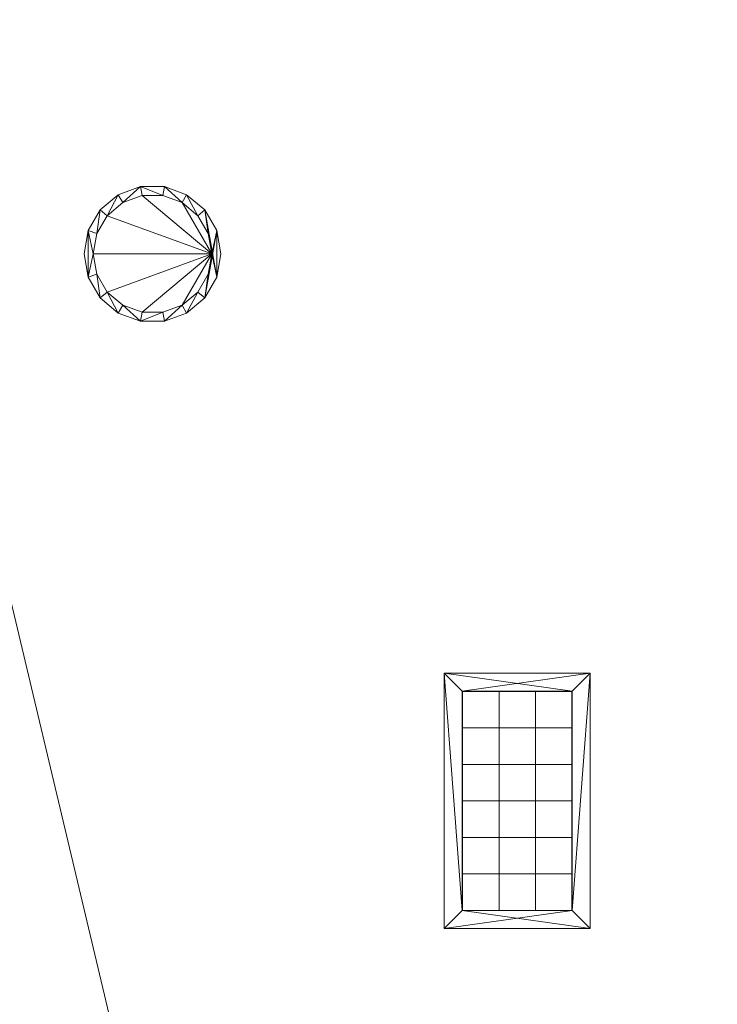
# Model space of a CAD drawing. Header units: inches. Extents: x -263 to 528, y -1 to 602.
# Tile 45 of 256: x -169 to -131, y 271 to 325. Entities that reach past the tile are written whole.
import ezdxf

# ---------------------------------------------------------------- set-up
doc = ezdxf.new("R2010")
doc.units = ezdxf.units.IN
doc.header["$MEASUREMENT"] = 0
for name, color, linetype in [('Twindo - HVAC', 7, 'Continuous'), ('Twindo - Lighting', 7, 'Continuous'), ('Twindo - Slabs', 7, 'Continuous')]:
    doc.layers.add(name, color=color, linetype=linetype)
doc.layers.add('Twindo - Lighting_Pen_No__10', color=1, linetype='Continuous', lineweight=18)

# ---------------------------------------------------------------- blocks, each defined once
blk = doc.blocks.new('Slab_D0BD3B49-249D-4DA8-80D4-D821BCE50D6B', base_point=(-249.5, 387))
at = {"layer": 'Twindo - Slabs', "lineweight": 0}
mesh = blk.add_polyface(dxfattribs=at)
corners = [(-192, 387), (-249.5, 387), (-249.5, 387, -6), (-192, 387, -6), (-89.75, 579.5), (-249.5, 579.5), (-192, 134.5), (-132, 134.5), (-132, 124.5), (10, 124.5), (10, 13.75), (161.5, 13.75), (161.5, 6.5), (252, 6.5), (252, 14), (415.5, 14), (415.5, 322.5), (222.5, 322.5), (222.5, 357.5), (-4, 357.5), (-4, 413), (101.5, 413), (101.5, 553.5), (-89.75, 553.5), (-249.5, 579.5, -6), (-192, 134.5, -6), (-89.75, 579.5, -6), (-89.75, 553.5, -6), (101.5, 553.5, -6), (101.5, 413, -6), (-4, 413, -6), (-4, 357.5, -6), (222.5, 357.5, -6), (222.5, 322.5, -6), (415.5, 322.5, -6), (415.5, 14, -6), (252, 14, -6), (252, 6.5, -6), (161.5, 6.5, -6), (161.5, 13.75, -6), (10, 13.75, -6), (10, 124.5, -6), (-132, 124.5, -6), (-132, 134.5, -6)]
mesh.append_faces([[corners[k] for k in face] for face in [(0, 1, 2, 3), (1, 5, 24, 2), (6, 0, 3, 25), (5, 4, 26, 24), (7, 6, 25, 43), (8, 7, 43, 42), (9, 8, 42, 41), (10, 9, 41, 40), (11, 10, 40, 39), (12, 11, 39, 38), (13, 12, 38, 37), (14, 13, 37, 36), (15, 14, 36, 35), (16, 15, 35, 34), (17, 16, 34, 33), (18, 17, 33, 32), (19, 18, 32, 31), (20, 19, 31, 30), (21, 20, 30, 29), (22, 21, 29, 28), (23, 22, 28, 27), (4, 23, 27, 26)]], dxfattribs={"color": 254})
mesh.append_faces([[corners[k] for k in face] for face in [(22, 20, 21), (16, 14, 15)]], dxfattribs={"vtx0": -1, "color": 254})
mesh.append_faces([[corners[k] for k in face] for face in [(28, 30, 27), (34, 36, 33)]], dxfattribs={"vtx0": -1, "vtx1": -1, "color": 254})
mesh.append_faces([[corners[k] for k in face] for face in [(4, 0, 7), (19, 23, 8), (19, 9, 11), (43, 3, 26), (42, 27, 31), (39, 41, 31)]], dxfattribs={"vtx0": -1, "vtx1": -1, "vtx2": -1, "color": 254})
mesh.append_faces([[corners[k] for k in face] for face in [(23, 7, 8), (19, 8, 9), (17, 11, 12), (17, 12, 13), (17, 13, 14), (3, 24, 26), (43, 26, 27), (39, 31, 32), (39, 32, 33)]], dxfattribs={"vtx0": -1, "vtx2": -1, "color": 254})
mesh.append_faces([[corners[k] for k in face] for face in [(29, 30, 28), (35, 36, 34)]], dxfattribs={"vtx1": -1, "color": 254})
mesh.append_faces([[corners[k] for k in face] for face in [(4, 5, 0), (23, 4, 7), (19, 20, 23), (22, 23, 20), (18, 19, 11), (17, 18, 11), (16, 17, 14), (42, 43, 27), (30, 31, 27), (41, 42, 31), (38, 39, 33), (37, 38, 33), (36, 37, 33)]], dxfattribs={"vtx1": -1, "vtx2": -1, "color": 254})
mesh.append_faces([[corners[k] for k in face] for face in [(5, 1, 0), (0, 6, 7), (9, 10, 11), (3, 2, 24), (43, 25, 3), (39, 40, 41)]], dxfattribs={"vtx2": -1, "color": 254})
blk = doc.blocks.new('Object_C0E79F46-30A5-464E-83B2-EC16DCD8CF12')
at = {"layer": 'Twindo - HVAC', "lineweight": 0}
mesh = blk.add_polyface(dxfattribs=at)
corners = [(-137.995, 275.508, 100.803), (-137.995, 289.508, 100.803), (-137.995, 289.508, 101), (-137.995, 275.508, 101), (-145.994, 289.508, 100.803), (-145.994, 289.508, 101), (-145.994, 275.508, 100.803), (-145.994, 275.508, 101), (-138.979, 276.492, 100.803), (-145.01, 276.492, 100.803), (-145.01, 276.492, 101), (-138.979, 276.492, 101), (-145.01, 288.523, 100.803), (-145.01, 288.523, 101), (-138.979, 288.523, 100.803), (-138.979, 288.523, 101)]
mesh.append_faces([[corners[k] for k in face] for face in [(0, 1, 2, 3), (1, 4, 5, 2), (4, 6, 7, 5), (6, 0, 3, 7), (8, 9, 10, 11), (9, 12, 13, 10), (12, 14, 15, 13), (14, 8, 11, 15)]], dxfattribs={"color": 141})
mesh.append_faces([[corners[k] for k in face] for face in [(6, 9, 0), (0, 8, 1), (3, 11, 7), (7, 10, 5)]], dxfattribs={"vtx0": -1, "vtx1": -1, "color": 141})
mesh.append_faces([[corners[k] for k in face] for face in [(14, 4, 1), (4, 12, 9), (0, 9, 8), (13, 2, 5), (2, 15, 11), (7, 11, 10)]], dxfattribs={"vtx0": -1, "vtx2": -1, "color": 141})
mesh.append_faces([[corners[k] for k in face] for face in [(14, 12, 4), (8, 14, 1), (6, 4, 9), (13, 15, 2), (10, 13, 5), (3, 2, 11)]], dxfattribs={"vtx1": -1, "vtx2": -1, "color": 141})
mesh = blk.add_polyface(dxfattribs=at)
corners = [(-138.995, 288.484, 100.803), (-138.995, 276.531, 100.803), (-138.995, 276.531, 101.787), (-138.995, 288.484, 101.787), (-140.995, 288.484, 100.803), (-140.995, 276.531, 100.803), (-140.995, 276.531, 101.787), (-140.995, 288.484, 101.787), (-142.995, 288.484, 100.803), (-142.995, 276.531, 100.803), (-142.995, 276.531, 101.787), (-142.995, 288.484, 101.787), (-144.995, 288.484, 100.803), (-144.995, 276.531, 100.803), (-144.995, 276.531, 101.787), (-144.995, 288.484, 101.787), (-144.971, 276.508, 100.803), (-139.018, 276.508, 100.803), (-139.018, 276.508, 101.787), (-144.971, 276.508, 101.787), (-144.971, 278.508, 100.803), (-139.018, 278.508, 100.803), (-139.018, 278.508, 101.787), (-144.971, 278.508, 101.787), (-144.971, 280.508, 100.803), (-139.018, 280.508, 100.803), (-139.018, 280.508, 101.787), (-144.971, 280.508, 101.787), (-144.971, 282.508, 100.803), (-139.018, 282.508, 100.803), (-139.018, 282.508, 101.787), (-144.971, 282.508, 101.787), (-144.971, 284.508, 100.803), (-139.018, 284.508, 100.803), (-139.018, 284.508, 101.787), (-144.971, 284.508, 101.787), (-144.971, 286.508, 100.803), (-139.018, 286.508, 100.803), (-139.018, 286.508, 101.787), (-144.971, 286.508, 101.787), (-144.971, 288.508, 100.803), (-139.018, 288.508, 100.803), (-139.018, 288.508, 101.787), (-144.971, 288.508, 101.787), (-145.01, 276.492, 101), (-138.979, 276.492, 101), (-138.979, 276.492, 103), (-145.01, 276.492, 103), (-138.979, 288.523, 101), (-138.979, 288.523, 103), (-145.01, 288.523, 101), (-145.01, 288.523, 103)]
mesh.append_faces([[corners[k] for k in face] for face in [(0, 1, 2, 3), (4, 5, 6, 7), (8, 9, 10, 11), (12, 13, 14, 15), (16, 17, 18, 19), (20, 21, 22, 23), (24, 25, 26, 27), (28, 29, 30, 31), (32, 33, 34, 35), (36, 37, 38, 39), (40, 41, 42, 43), (44, 45, 46, 47), (45, 48, 49, 46), (48, 50, 51, 49), (50, 44, 47, 51)]], dxfattribs={"color": 141})
blk = doc.blocks.new('Slab_C16FED3F-F51D-4887-95C2-45D370958F54', base_point=(-255.75, 595))
at = {"layer": 'Twindo - Slabs', "lineweight": 0}
mesh = blk.add_polyface(dxfattribs=at)
corners = [(95.5, 568, 128), (95.5, 570, 128), (-75.75, 570, 128), (-75.75, 595, 128), (-255.75, 595, 128), (-255.75, 379, 128), (-198, 379, 128), (-198, 134.5, 128), (-136, 134.5, 128), (-136, 110.5, 128), (6.5, 110.5, 128), (6.5, 6.5, 128), (315.5, 6.5, 128), (315.5, 8, 128), (378.5, 8, 128), (378.5, 6.5, 128), (523, 6.5, 128), (523, 132.25, 128), (421.5, 132.25, 128), (421.5, 333, 128), (239, 333, 128), (239, 391.501, 128), (240, 391.501, 128), (240, 457, 128), (237, 457, 128), (237, 568, 128), (201, 127.5, 128), (201, 128.125, 128), (244.5, 128.125, 128), (244.5, 127.5, 128), (244.5, 15, 128), (161.5, 15, 128), (161.5, 146.5, 128), (200.935, 146.5, 128), (200.997, 146.5, 128), (200.997, 128.5, 128), (95.5, 568, 101), (95.5, 570, 101), (-75.75, 570, 101), (-75.75, 595, 101), (-255.75, 595, 101), (-255.75, 379, 101), (-198, 379, 101), (-198, 134.5, 101), (-136, 134.5, 101), (-136, 110.5, 101), (6.5, 110.5, 101), (6.5, 6.5, 101), (315.5, 6.5, 101), (315.5, 8, 101), (378.5, 8, 101), (378.5, 6.5, 101), (523, 6.5, 101), (523, 132.25, 101), (421.5, 132.25, 101), (421.5, 333, 101), (239, 333, 101), (239, 391.501, 101), (240, 391.501, 101), (240, 457, 101), (237, 457, 101), (237, 568, 101), (201, 127.5, 120), (201, 128, 120), (201, 128.125, 120), (244.5, 128.125, 120), (244.5, 128, 120), (244.5, 127.5, 120), (244.5, 127.5, 101), (244.5, 15, 101), (161.5, 15, 101), (161.5, 146.5, 101), (200.935, 146.5, 101), (200.997, 146.5, 101), (200.997, 128.5, 114.5), (201, 127.5, 101)]
mesh.append_faces([[corners[k] for k in face] for face in [(36, 37, 1, 0), (37, 38, 2, 1), (38, 39, 3, 2), (39, 40, 4, 3), (40, 41, 5, 4), (41, 42, 6, 5), (42, 43, 7, 6), (43, 44, 8, 7), (44, 45, 9, 8), (45, 46, 10, 9), (46, 47, 11, 10), (47, 48, 12, 11), (48, 49, 13, 12), (49, 50, 14, 13), (50, 51, 15, 14), (51, 52, 16, 15), (52, 53, 17, 16), (53, 54, 18, 17), (54, 55, 19, 18), (55, 56, 20, 19), (56, 57, 21, 20), (57, 58, 22, 21), (58, 59, 23, 22), (59, 60, 24, 23), (60, 61, 25, 24), (61, 36, 0, 25), (28, 27, 64, 65), (69, 70, 31, 30), (70, 71, 32, 31), (33, 32, 71, 72), (33, 72, 73, 34), (34, 73, 74, 35), (62, 67, 66, 63), (65, 64, 63, 66), (67, 62, 75, 68), (72, 74, 73)]], dxfattribs={"color": 254})
mesh.append_faces([[corners[k] for k in face] for face in [(23, 21, 22), (27, 63, 64), (29, 66, 67), (29, 69, 30), (75, 74, 72), (52, 54, 53)]], dxfattribs={"vtx0": -1, "color": 254})
mesh.append_faces([[corners[k] for k in face] for face in [(16, 18, 15), (59, 57, 60)]], dxfattribs={"vtx0": -1, "vtx1": -1, "color": 254})
mesh.append_faces([[corners[k] for k in face] for face in [(3, 6, 8), (31, 0, 11), (0, 32, 34), (24, 34, 27), (20, 24, 27), (28, 30, 12), (20, 28, 13), (75, 26, 74), (44, 42, 39), (47, 36, 70), (75, 60, 56), (49, 68, 56)]], dxfattribs={"vtx0": -1, "vtx1": -1, "vtx2": -1, "color": 254})
mesh.append_faces([[corners[k] for k in face] for face in [(2, 8, 9), (2, 9, 10), (0, 10, 11), (20, 27, 28), (30, 11, 12), (28, 12, 13), (20, 13, 14), (18, 14, 15), (42, 40, 39), (44, 39, 38), (46, 38, 37), (46, 37, 36), (72, 36, 61), (75, 61, 60), (47, 70, 69), (49, 69, 68), (50, 56, 55), (50, 55, 54)]], dxfattribs={"vtx0": -1, "vtx2": -1, "color": 254})
mesh.append_faces([[corners[k] for k in face] for face in [(17, 18, 16), (58, 57, 59)]], dxfattribs={"vtx1": -1, "color": 254})
mesh.append_faces([[corners[k] for k in face] for face in [(3, 4, 6), (2, 3, 8), (1, 2, 10), (0, 1, 10), (31, 32, 0), (25, 0, 34), (24, 25, 34), (20, 21, 24), (23, 24, 21), (30, 31, 11), (19, 20, 14), (18, 19, 14), (45, 44, 38), (46, 45, 38), (47, 46, 36), (71, 70, 36), (72, 71, 36), (75, 72, 61), (57, 56, 60), (68, 75, 56), (48, 47, 69), (49, 48, 69), (50, 49, 56), (51, 50, 54), (52, 51, 54)]], dxfattribs={"vtx1": -1, "vtx2": -1, "color": 254})
mesh.append_faces([[corners[k] for k in face] for face in [(4, 5, 6), (6, 7, 8), (26, 35, 74), (42, 41, 40), (44, 43, 42)]], dxfattribs={"vtx2": -1, "color": 254})
mesh.append_faces([[corners[k] for k in face] for face in [(27, 26, 62, 63), (29, 28, 65, 66), (29, 67, 68, 69)]], dxfattribs={"vtx3": -1, "color": 254})
blk = doc.blocks.new('Slab_ED5BE3F0-089E-41BE-87EB-5EA2DDB2F362', base_point=(-198, 134.5))
at = {"layer": 'Twindo - Slabs', "lineweight": 0}
mesh = blk.add_polyface(dxfattribs=at)
corners = [(-198, 134.5, 254), (-198, 134.5, 246.5), (-136, 134.5, 246.5), (-136, 134.5, 254), (-198, 379, 254), (-198, 379, 246.5), (-75.75, 379, 246.5), (-75.75, 378, 246.5), (-9, 378, 246.5), (-9, 395.501, 246.5), (113, 395.501, 246.5), (113, 397.501, 246.5), (155, 397.501, 246.5), (155, 197, 246.5), (150.5, 197, 246.5), (150.5, 6.5, 246.5), (6.5, 6.5, 246.5), (6.5, 110.5, 246.5), (-136, 110.5, 246.5), (-136, 110.5, 254), (6.5, 110.5, 254), (6.5, 6.5, 254), (150.5, 6.5, 254), (150.5, 197, 254), (155, 197, 254), (155, 397.501, 254), (113, 397.501, 254), (113, 395.501, 254), (-9, 395.501, 254), (-9, 378, 254), (-75.75, 378, 254), (-75.75, 379, 254)]
mesh.append_faces([[corners[k] for k in face] for face in [(0, 1, 2, 3), (4, 5, 1, 0), (3, 2, 18, 19), (31, 6, 5, 4), (30, 7, 6, 31), (29, 8, 7, 30), (28, 9, 8, 29), (27, 10, 9, 28), (26, 11, 10, 27), (25, 12, 11, 26), (24, 13, 12, 25), (23, 14, 13, 24), (22, 15, 14, 23), (21, 16, 15, 22), (20, 17, 16, 21), (19, 18, 17, 20)]], dxfattribs={"color": 254})
mesh.append_faces([[corners[k] for k in face] for face in [(25, 23, 24)]], dxfattribs={"vtx0": -1, "color": 254})
mesh.append_faces([[corners[k] for k in face] for face in [(12, 14, 11)]], dxfattribs={"vtx0": -1, "vtx1": -1, "color": 254})
mesh.append_faces([[corners[k] for k in face] for face in [(2, 5, 6), (2, 6, 7), (18, 7, 8), (17, 8, 9), (17, 9, 10), (14, 10, 11), (30, 3, 19), (29, 19, 20), (27, 20, 21), (27, 21, 22), (27, 22, 23)]], dxfattribs={"vtx0": -1, "vtx2": -1, "color": 254})
mesh.append_faces([[corners[k] for k in face] for face in [(13, 14, 12)]], dxfattribs={"vtx1": -1, "color": 254})
mesh.append_faces([[corners[k] for k in face] for face in [(18, 2, 7), (17, 18, 8), (16, 17, 10), (15, 16, 10), (14, 15, 10), (31, 4, 3), (30, 31, 3), (29, 30, 19), (28, 29, 20), (27, 28, 20), (26, 27, 23), (25, 26, 23)]], dxfattribs={"vtx1": -1, "vtx2": -1, "color": 254})
mesh.append_faces([[corners[k] for k in face] for face in [(2, 1, 5), (4, 0, 3)]], dxfattribs={"vtx2": -1, "color": 254})
blk = doc.blocks.new('Lamp_81983C0F-741E-41D0-AAE4-BC80195A98EC')
at = {"layer": 'Twindo - Lighting', "lineweight": 0}
mesh = blk.add_polyface(dxfattribs=at)
corners = [(-158.25, 312.5, 246), (-158.477, 313.783, 246), (-158.477, 313.783, 246.5), (-158.25, 312.5, 246.5), (-159.128, 314.911, 246), (-159.128, 314.911, 246.5), (-160.125, 315.748, 246), (-160.125, 315.748, 246.5), (-161.349, 316.193, 246), (-161.349, 316.193, 246.5), (-162.652, 316.193, 246), (-162.652, 316.193, 246.5), (-163.875, 315.748, 246), (-163.875, 315.748, 246.5), (-164.873, 314.911, 246), (-164.873, 314.911, 246.5), (-165.524, 313.783, 246), (-165.524, 313.783, 246.5), (-165.75, 312.5, 246), (-165.75, 312.5, 246.5), (-165.524, 311.217, 246), (-165.524, 311.217, 246.5), (-164.873, 310.09, 246), (-164.873, 310.09, 246.5), (-163.875, 309.252, 246), (-163.875, 309.252, 246.5), (-162.652, 308.807, 246), (-162.652, 308.807, 246.5), (-161.349, 308.807, 246), (-161.349, 308.807, 246.5), (-160.125, 309.252, 246), (-160.125, 309.252, 246.5), (-159.128, 310.09, 246), (-159.128, 310.09, 246.5), (-158.477, 311.218, 246), (-158.477, 311.218, 246.5), (-158.75, 312.5, 246), (-158.946, 311.389, 246), (-158.946, 311.389, 246.5), (-158.75, 312.5, 246.5), (-159.511, 310.411, 246), (-159.511, 310.411, 246.5), (-160.375, 309.685, 246), (-160.375, 309.685, 246.5), (-161.436, 309.299, 246), (-161.436, 309.299, 246.5), (-162.565, 309.299, 246), (-162.565, 309.299, 246.5), (-163.625, 309.685, 246), (-163.625, 309.685, 246.5), (-164.49, 310.411, 246), (-164.49, 310.411, 246.5), (-165.054, 311.389, 246), (-165.054, 311.389, 246.5), (-165.25, 312.5, 246), (-165.25, 312.5, 246.5), (-165.054, 313.612, 246), (-165.054, 313.612, 246.5), (-164.49, 314.589, 246), (-164.49, 314.589, 246.5), (-163.625, 315.315, 246), (-163.625, 315.315, 246.5), (-162.565, 315.701, 246), (-162.565, 315.701, 246.5), (-161.436, 315.701, 246), (-161.436, 315.701, 246.5), (-160.375, 315.315, 246), (-160.375, 315.315, 246.5), (-159.511, 314.589, 246), (-159.511, 314.589, 246.5), (-158.946, 313.612, 246), (-158.946, 313.612, 246.5)]
mesh.append_faces([[corners[k] for k in face] for face in [(0, 1, 2, 3), (1, 4, 5, 2), (4, 6, 7, 5), (6, 8, 9, 7), (8, 10, 11, 9), (10, 12, 13, 11), (12, 14, 15, 13), (14, 16, 17, 15), (16, 18, 19, 17), (18, 20, 21, 19), (20, 22, 23, 21), (22, 24, 25, 23), (24, 26, 27, 25), (26, 28, 29, 27), (28, 30, 31, 29), (30, 32, 33, 31), (32, 34, 35, 33), (34, 0, 3, 35), (36, 37, 38, 39), (37, 40, 41, 38), (40, 42, 43, 41), (42, 44, 45, 43), (44, 46, 47, 45), (46, 48, 49, 47), (48, 50, 51, 49), (50, 52, 53, 51), (52, 54, 55, 53), (54, 56, 57, 55), (56, 58, 59, 57), (58, 60, 61, 59), (60, 62, 63, 61), (62, 64, 65, 63), (64, 66, 67, 65), (66, 68, 69, 67), (68, 70, 71, 69), (70, 36, 39, 71)]], dxfattribs={"color": 9})
mesh.append_faces([[corners[k] for k in face] for face in [(20, 16, 54), (34, 36, 4), (17, 21, 55), (2, 39, 33)]], dxfattribs={"vtx0": -1, "vtx1": -1, "vtx2": -1, "color": 9})
mesh.append_faces([[corners[k] for k in face] for face in [(20, 54, 52), (56, 16, 14), (22, 52, 50), (58, 14, 12), (24, 50, 48), (60, 12, 10), (26, 48, 46), (26, 46, 44), (64, 10, 8), (28, 44, 42), (66, 8, 6), (30, 42, 40), (68, 6, 4), (32, 40, 37), (32, 37, 36), (34, 4, 1), (17, 55, 57), (53, 21, 23), (15, 57, 59), (51, 23, 25), (13, 59, 61), (49, 25, 27), (11, 61, 63), (11, 63, 65), (45, 27, 29), (9, 65, 67), (43, 29, 31), (7, 67, 69), (41, 31, 33), (5, 69, 71), (5, 71, 39), (2, 33, 35)]], dxfattribs={"vtx0": -1, "vtx2": -1, "color": 9})
mesh.append_faces([[corners[k] for k in face] for face in [(0, 34, 1), (3, 2, 35)]], dxfattribs={"vtx1": -1, "color": 9})
mesh.append_faces([[corners[k] for k in face] for face in [(56, 54, 16), (22, 20, 52), (58, 56, 14), (24, 22, 50), (60, 58, 12), (26, 24, 48), (62, 60, 10), (64, 62, 10), (28, 26, 44), (66, 64, 8), (30, 28, 42), (68, 66, 6), (32, 30, 40), (70, 68, 4), (36, 70, 4), (34, 32, 36), (53, 55, 21), (15, 17, 57), (51, 53, 23), (13, 15, 59), (49, 51, 25), (11, 13, 61), (47, 49, 27), (45, 47, 27), (9, 11, 65), (43, 45, 29), (7, 9, 67), (41, 43, 31), (5, 7, 69), (38, 41, 33), (39, 38, 33), (2, 5, 39)]], dxfattribs={"vtx1": -1, "vtx2": -1, "color": 9})
mesh.append_faces([[corners[k] for k in face] for face in [(20, 18, 16), (17, 19, 21)]], dxfattribs={"vtx2": -1, "color": 9})
mesh = blk.add_polyface(dxfattribs=at)
corners = [(-158.75, 312.5, 246.054), (-158.946, 311.389, 246.054), (-159.511, 310.411, 246.054), (-160.375, 309.685, 246.054), (-161.436, 309.299, 246.054), (-162.565, 309.299, 246.054), (-163.625, 309.685, 246.054), (-164.49, 310.411, 246.054), (-165.054, 311.389, 246.054), (-165.25, 312.5, 246.054), (-165.054, 313.612, 246.054), (-164.49, 314.589, 246.054), (-163.625, 315.315, 246.054), (-162.565, 315.701, 246.054), (-161.436, 315.701, 246.054), (-160.375, 315.315, 246.054), (-159.511, 314.589, 246.054), (-158.946, 313.612, 246.054)]
mesh.append_faces([[corners[k] for k in face] for face in [(0, 15, 16, 17)]], dxfattribs={"vtx0": -1, "color": 7})
mesh.append_faces([[corners[k] for k in face] for face in [(0, 3, 4, 5), (0, 5, 6, 7), (0, 7, 8, 9), (0, 9, 10, 11), (0, 11, 12, 13), (0, 13, 14, 15)]], dxfattribs={"vtx0": -1, "vtx3": -1, "color": 7})
mesh.append_faces([[corners[k] for k in face] for face in [(0, 1, 2, 3)]], dxfattribs={"vtx3": -1, "color": 7})

msp = doc.modelspace()

# ---------------------------------------------------------------- block references
at = {"layer": 'Twindo - HVAC', "color": 36, "linetype": 'Continuous', "lineweight": 18, "true_color": 0x783c00}
msp.add_blockref('Object_C0E79F46-30A5-464E-83B2-EC16DCD8CF12', (0, 0), dxfattribs=at)
at = {"layer": 'Twindo - Lighting_Pen_No__10', "color": 1, "linetype": 'Continuous', "lineweight": 18}
msp.add_blockref('Lamp_81983C0F-741E-41D0-AAE4-BC80195A98EC', (0, 0), dxfattribs=at)
at = {"layer": 'Twindo - Slabs', "color": 251, "linetype": 'Continuous', "lineweight": 18, "true_color": 0x4a4a4a}
for name, p in [('Slab_C16FED3F-F51D-4887-95C2-45D370958F54', (-255.75, 595)), ('Slab_D0BD3B49-249D-4DA8-80D4-D821BCE50D6B', (-249.5, 387)), ('Slab_ED5BE3F0-089E-41BE-87EB-5EA2DDB2F362', (-198, 134.5))]:
    msp.add_blockref(name, p, dxfattribs=at)

doc.saveas('drawing.dxf')
